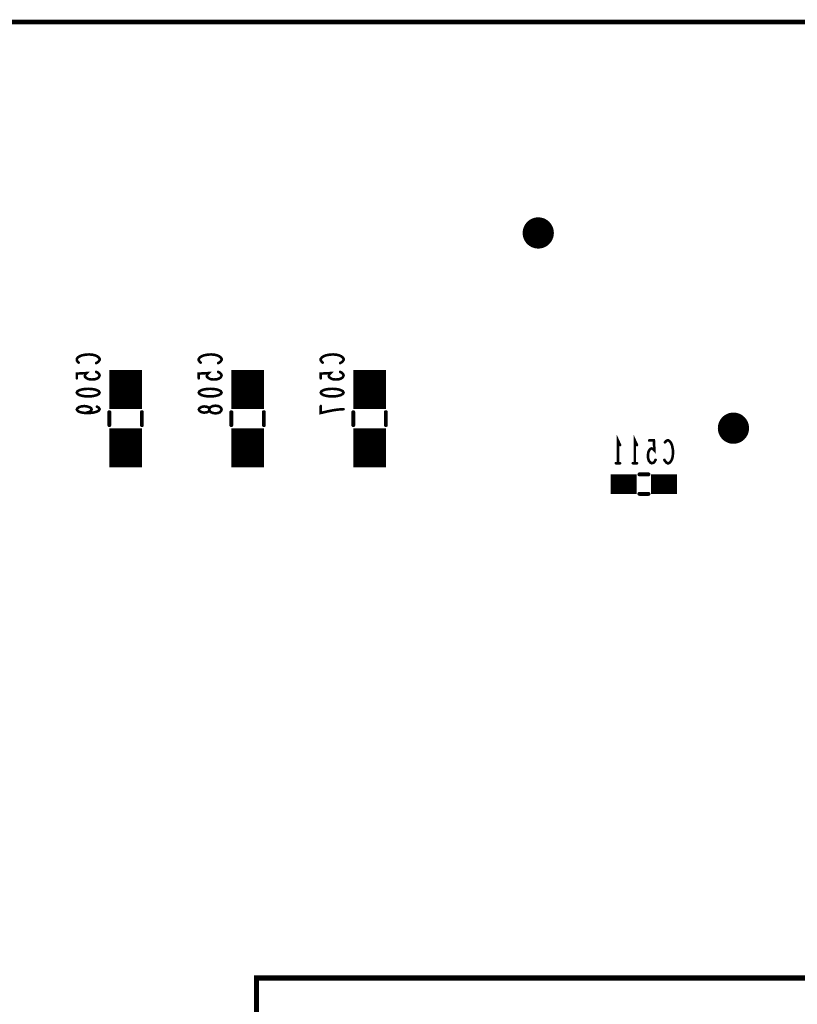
# Model space of a CAD drawing. Extents: x 0 to 8.86, y -3.29 to 6.3.
# Tile 75 of 129: x 2.95 to 4.15, y 4.79 to 6.3. Entities that reach past the tile are written whole.
import ezdxf

# ---------------------------------------------------------------- set-up
doc = ezdxf.new("R2010")
doc.units = 0
doc.layers.get('0').update_dxf_attribs({"color": 3, "linetype": 'CONTINUOUS'})

# ---------------------------------------------------------------- blocks, each defined once
blk = doc.blocks.new('PAD_R1')
at = {"const_width": 0.5}
blk.add_lwpolyline([(0.25, 0, 1), (-0.25, 0, 1)], format="xyb", close=True, dxfattribs=at)

msp = doc.modelspace()

# ---------------------------------------------------------------- linework, layer by layer
for points, const_width in [([(0, 0), (0, 6.29921), (8.85827, 6.29921), (8.85827, 0)], 0.007), ([(3.04076, 5.72965), (3.04193, 5.73178), (3.04484, 5.73338), (3.04834, 5.73445), (3.05301, 5.73525), (3.05826, 5.73552), (3.06351, 5.73525), (3.06818, 5.73445), (3.07168, 5.73338), (3.07459, 5.73178), (3.07576, 5.72965), (3.07459, 5.72752), (3.07168, 5.72592), (3.06818, 5.72485), (3.06351, 5.72405), (3.05826, 5.72378), (3.05301, 5.72405), (3.04834, 5.72485), (3.04484, 5.72592), (3.04193, 5.72752)], 0.004), ([(3.22826, 5.72965), (3.22943, 5.73178), (3.23234, 5.73338), (3.23584, 5.73445), (3.24051, 5.73525), (3.24576, 5.73552), (3.25101, 5.73525), (3.25568, 5.73445), (3.25918, 5.73338), (3.26209, 5.73178), (3.26326, 5.72965), (3.26209, 5.72752), (3.25918, 5.72592), (3.25568, 5.72485), (3.25101, 5.72405), (3.24576, 5.72378), (3.24051, 5.72405), (3.23584, 5.72485), (3.23234, 5.72592), (3.22943, 5.72752)], 0.004), ([(3.41576, 5.72965), (3.41693, 5.73178), (3.41984, 5.73338), (3.42334, 5.73445), (3.42801, 5.73525), (3.43326, 5.73552), (3.43851, 5.73525), (3.44318, 5.73445), (3.44668, 5.73338), (3.44959, 5.73178), (3.45076, 5.72965), (3.44959, 5.72752), (3.44668, 5.72592), (3.44318, 5.72485), (3.43851, 5.72405), (3.43326, 5.72378), (3.42801, 5.72405), (3.42334, 5.72485), (3.41984, 5.72592), (3.41693, 5.72752)], 0.004), ([(3.26326, 5.70365), (3.26268, 5.70178), (3.26093, 5.69965), (3.25801, 5.69832), (3.25393, 5.69778), (3.24984, 5.69832), (3.24634, 5.69992), (3.24459, 5.70232), (3.24459, 5.70498), (3.24343, 5.70658), (3.24051, 5.70792), (3.23643, 5.70845), (3.23234, 5.70765), (3.22943, 5.70578), (3.22826, 5.70365), (3.22943, 5.70152), (3.23234, 5.69965), (3.23643, 5.69885), (3.24051, 5.69938), (3.24343, 5.70072), (3.24459, 5.70232), (3.24459, 5.70498), (3.24634, 5.70738), (3.24984, 5.70898), (3.25393, 5.70952), (3.25801, 5.70898), (3.26093, 5.70765), (3.26268, 5.70552)], 0.004), ([(4.58299, 4.58), (4.58299, 4.83), (3.31701, 4.83), (3.31701, 4.58)], 0.00799)]:
    msp.add_lwpolyline(points, close=True, dxfattribs=dict(const_width=const_width))
for points, const_width in [([(3.04368, 5.77578), (3.04193, 5.77738), (3.04076, 5.77925), (3.04076, 5.78138), (3.04251, 5.78378), (3.04543, 5.78565), (3.04893, 5.78698), (3.05476, 5.78805), (3.06001, 5.78832), (3.06526, 5.78778), (3.06876, 5.78698), (3.07226, 5.78538), (3.07459, 5.78352), (3.07576, 5.78165), (3.07576, 5.77978), (3.07459, 5.77792), (3.07284, 5.77632), (3.07051, 5.77498)], 0.004), ([(3.11576, 5.70465), (3.11576, 5.76465)], 0.05), ([(3.23118, 5.77578), (3.22943, 5.77738), (3.22826, 5.77925), (3.22826, 5.78138), (3.23001, 5.78378), (3.23293, 5.78565), (3.23643, 5.78698), (3.24226, 5.78805), (3.24751, 5.78832), (3.25276, 5.78778), (3.25626, 5.78698), (3.25976, 5.78538), (3.26209, 5.78352), (3.26326, 5.78165), (3.26326, 5.77978), (3.26209, 5.77792), (3.26034, 5.77632), (3.25801, 5.77498)], 0.004), ([(3.30326, 5.70465), (3.30326, 5.76465)], 0.05), ([(3.41868, 5.77578), (3.41693, 5.77738), (3.41576, 5.77925), (3.41576, 5.78138), (3.41751, 5.78378), (3.42043, 5.78565), (3.42393, 5.78698), (3.42976, 5.78805), (3.43501, 5.78832), (3.44026, 5.78778), (3.44376, 5.78698), (3.44726, 5.78538), (3.44959, 5.78352), (3.45076, 5.78165), (3.45076, 5.77978), (3.44959, 5.77792), (3.44784, 5.77632), (3.44551, 5.77498)], 0.004), ([(3.49076, 5.70465), (3.49076, 5.76465)], 0.05), ([(3.07051, 5.76152), (3.07343, 5.75992), (3.07518, 5.75805), (3.07576, 5.75565), (3.07459, 5.75325), (3.07226, 5.75138), (3.06818, 5.75005), (3.06351, 5.74978), (3.05884, 5.75032), (3.05593, 5.75165), (3.05359, 5.75352), (3.05301, 5.75538), (3.05359, 5.75725), (3.05593, 5.75965), (3.04076, 5.75885), (3.04076, 5.75165)], 0.004), ([(3.25801, 5.76152), (3.26093, 5.75992), (3.26268, 5.75805), (3.26326, 5.75565), (3.26209, 5.75325), (3.25976, 5.75138), (3.25568, 5.75005), (3.25101, 5.74978), (3.24634, 5.75032), (3.24343, 5.75165), (3.24109, 5.75352), (3.24051, 5.75538), (3.24109, 5.75725), (3.24343, 5.75965), (3.22826, 5.75885), (3.22826, 5.75165)], 0.004), ([(3.44551, 5.76152), (3.44843, 5.75992), (3.45018, 5.75805), (3.45076, 5.75565), (3.44959, 5.75325), (3.44726, 5.75138), (3.44318, 5.75005), (3.43851, 5.74978), (3.43384, 5.75032), (3.43093, 5.75165), (3.42859, 5.75352), (3.42801, 5.75538), (3.42859, 5.75725), (3.43093, 5.75965), (3.41576, 5.75885), (3.41576, 5.75165)], 0.004), ([(3.07168, 5.70818), (3.07459, 5.70632), (3.07576, 5.70418), (3.07459, 5.70205), (3.07109, 5.70018), (3.06584, 5.69885), (3.06059, 5.69832), (3.05418, 5.69832), (3.04893, 5.69885), (3.04426, 5.70018), (3.04193, 5.70178), (3.04076, 5.70365), (3.04193, 5.70578), (3.04426, 5.70738), (3.04776, 5.70845), (3.05243, 5.70898), (3.05651, 5.70845), (3.06059, 5.70712), (3.06293, 5.70552), (3.06351, 5.70365), (3.06234, 5.70152), (3.05943, 5.69992), (3.05418, 5.69832)], 0.004), ([(3.45076, 5.70418), (3.44318, 5.70365), (3.43676, 5.70285), (3.43093, 5.70178), (3.42451, 5.70045), (3.41576, 5.69832), (3.41576, 5.70898)], 0.004), ([(3.09076, 5.69965), (3.09076, 5.67965)], 0.006), ([(3.09076, 5.69965), (3.09076, 5.67965)], 0.006), ([(3.11576, 5.61465), (3.11576, 5.67465)], 0.05), ([(3.14076, 5.69965), (3.14076, 5.67965)], 0.006), ([(3.14076, 5.69965), (3.14076, 5.67965)], 0.006), ([(3.27826, 5.69965), (3.27826, 5.67965)], 0.006), ([(3.27826, 5.69965), (3.27826, 5.67965)], 0.006), ([(3.30326, 5.61465), (3.30326, 5.67465)], 0.05), ([(3.32826, 5.69965), (3.32826, 5.67965)], 0.006), ([(3.32826, 5.69965), (3.32826, 5.67965)], 0.006), ([(3.46576, 5.69965), (3.46576, 5.67965)], 0.006), ([(3.46576, 5.69965), (3.46576, 5.67965)], 0.006), ([(3.49076, 5.61465), (3.49076, 5.67465)], 0.05), ([(3.51576, 5.69965), (3.51576, 5.67965)], 0.006), ([(3.51576, 5.69965), (3.51576, 5.67965)], 0.006), ([(3.8725, 5.62113), (3.8725, 5.65613), (3.8757, 5.64913)], 0.004), ([(3.8985, 5.62113), (3.8985, 5.65613), (3.9017, 5.64913)], 0.004), ([(3.93037, 5.62638), (3.92877, 5.62346), (3.9269, 5.62171), (3.9245, 5.62113), (3.9221, 5.6223), (3.92023, 5.62463), (3.9189, 5.62871), (3.91863, 5.63338), (3.91917, 5.63805), (3.9205, 5.64096), (3.92237, 5.6433), (3.92423, 5.64388), (3.9261, 5.6433), (3.9285, 5.64096), (3.9277, 5.65613), (3.9205, 5.65613)], 0.004), ([(3.94463, 5.65321), (3.94623, 5.65496), (3.9481, 5.65613), (3.95023, 5.65613), (3.95263, 5.65438), (3.9545, 5.65146), (3.95583, 5.64796), (3.9569, 5.64213), (3.95717, 5.63688), (3.95663, 5.63163), (3.95583, 5.62813), (3.95423, 5.62463), (3.95237, 5.6223), (3.9505, 5.62113), (3.94863, 5.62113), (3.94677, 5.6223), (3.94517, 5.62405), (3.94383, 5.62638)], 0.004), ([(3.8757, 5.62113), (3.8693, 5.62113)], 0.004), ([(3.9017, 5.62113), (3.8953, 5.62113)], 0.004), ([(3.86146, 5.58902), (3.90146, 5.58902)], 0.03), ([(3.90546, 5.60402), (3.91946, 5.60402)], 0.006), ([(3.90546, 5.60402), (3.91946, 5.60402)], 0.006), ([(3.92346, 5.58902), (3.96346, 5.58902)], 0.03), ([(3.90546, 5.57402), (3.91946, 5.57402)], 0.006), ([(3.90546, 5.57402), (3.91946, 5.57402)], 0.006)]:
    msp.add_lwpolyline(points, dxfattribs=dict(const_width=const_width))

# ---------------------------------------------------------------- block references
for p, xscale, yscale in [((3.75, 5.975), 0.048, 0.048), ((3.04368, 5.77578), 0.004, 0.004), ((3.07051, 5.77498), 0.004, 0.004), ((3.23118, 5.77578), 0.004, 0.004), ((3.25801, 5.77498), 0.004, 0.004), ((3.41868, 5.77578), 0.004, 0.004), ((3.44551, 5.77498), 0.004, 0.004), ((3.04076, 5.75165), 0.004, 0.004), ((3.07051, 5.76152), 0.004, 0.004), ((3.22826, 5.75165), 0.004, 0.004), ((3.25801, 5.76152), 0.004, 0.004), ((3.41576, 5.75165), 0.004, 0.004), ((3.44551, 5.76152), 0.004, 0.004), ((3.07168, 5.70818), 0.004, 0.004), ((3.41576, 5.70898), 0.004, 0.004), ((3.45076, 5.70418), 0.004, 0.004), ((3.05418, 5.69832), 0.004, 0.004), ((3.09076, 5.69965), 0.006, 0.006), ((3.09076, 5.69965), 0.006, 0.006), ((3.14076, 5.69965), 0.006, 0.006), ((3.14076, 5.69965), 0.006, 0.006), ((3.27826, 5.69965), 0.006, 0.006), ((3.27826, 5.69965), 0.006, 0.006), ((3.32826, 5.69965), 0.006, 0.006), ((3.32826, 5.69965), 0.006, 0.006), ((3.46576, 5.69965), 0.006, 0.006), ((3.46576, 5.69965), 0.006, 0.006), ((3.51576, 5.69965), 0.006, 0.006), ((3.51576, 5.69965), 0.006, 0.006), ((4.05, 5.675), 0.048, 0.048), ((3.09076, 5.67965), 0.006, 0.006), ((3.09076, 5.67965), 0.006, 0.006), ((3.14076, 5.67965), 0.006, 0.006), ((3.14076, 5.67965), 0.006, 0.006), ((3.27826, 5.67965), 0.006, 0.006), ((3.27826, 5.67965), 0.006, 0.006), ((3.32826, 5.67965), 0.006, 0.006), ((3.32826, 5.67965), 0.006, 0.006), ((3.46576, 5.67965), 0.006, 0.006), ((3.46576, 5.67965), 0.006, 0.006), ((3.51576, 5.67965), 0.006, 0.006), ((3.51576, 5.67965), 0.006, 0.006), ((3.8757, 5.64913), 0.004, 0.004), ((3.9017, 5.64913), 0.004, 0.004), ((3.9205, 5.65613), 0.004, 0.004), ((3.94463, 5.65321), 0.004, 0.004), ((3.8693, 5.62113), 0.004, 0.004), ((3.8725, 5.62113), 0.004, 0.004), ((3.8757, 5.62113), 0.004, 0.004), ((3.8953, 5.62113), 0.004, 0.004), ((3.8985, 5.62113), 0.004, 0.004), ((3.9017, 5.62113), 0.004, 0.004), ((3.93037, 5.62638), 0.004, 0.004), ((3.94383, 5.62638), 0.004, 0.004), ((3.90546, 5.60402), 0.006, 0.006), ((3.90546, 5.60402), 0.006, 0.006), ((3.91946, 5.60402), 0.006, 0.006), ((3.91946, 5.60402), 0.006, 0.006), ((3.90546, 5.57402), 0.006, 0.006), ((3.90546, 5.57402), 0.006, 0.006), ((3.91946, 5.57402), 0.006, 0.006), ((3.91946, 5.57402), 0.006, 0.006)]:
    msp.add_blockref('PAD_R1', p, dxfattribs=dict(xscale=xscale, yscale=yscale))

doc.saveas('drawing.dxf')
